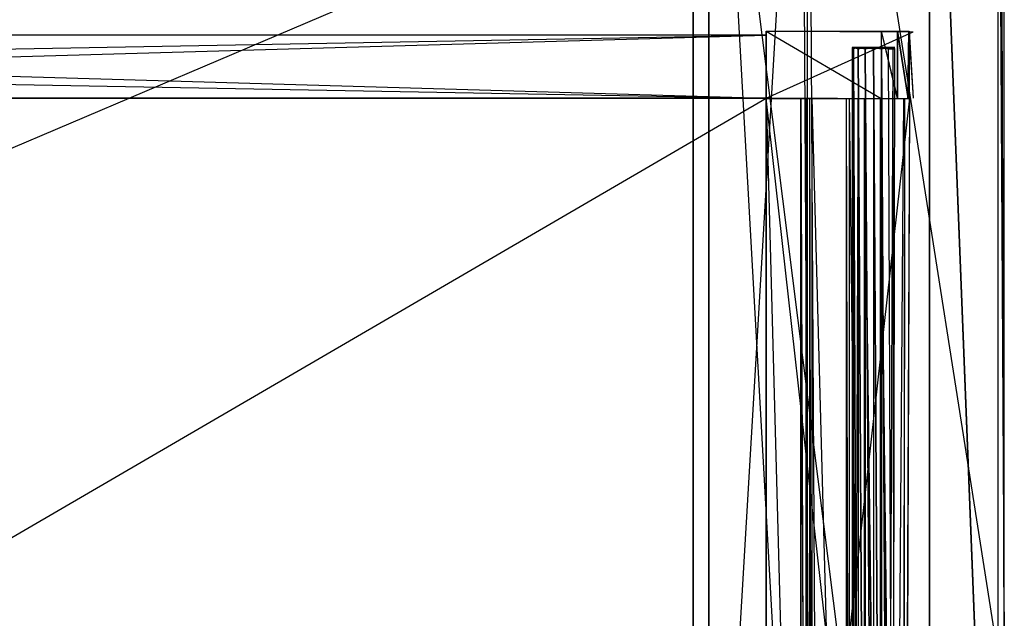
# Model space of a CAD drawing. Extents: x 0 to 1, y -0.5 to 0.
# Tile 20 of 21: x 0.75 to 1, y -0.29 to -0.14. Entities that reach past the tile are written whole.
import ezdxf

# ---------------------------------------------------------------- set-up
doc = ezdxf.new("R2010")
doc.units = 0
for name, color, linetype in [('L0_KORPUS_LEGATO_SE_X_190__Y_47', 7, 'CONTINUOUS'), ('L10_DRAWERBOX_LEGATO_SIP_7_X_36', 7, 'CONTINUOUS'), ('L14_DRAWERBOX_LEGATO_SIP_2_X_55', 7, 'CONTINUOUS'), ('L16_DRAWERBOX_LEGATO_SIP_0_X_37', 7, 'CONTINUOUS'), ('L18_DRAWERBOX_LEGATO_SIP_8_X_55', 7, 'CONTINUOUS'), ('L1_KORPUS_LEGATO_BO_X_9620__Y_4', 7, 'CONTINUOUS'), ('L21_DRAWERBOX_LEGATO_REL_7_X_13', 7, 'CONTINUOUS'), ('L23_DRAWERBOX_LEGATO_REL_5_X_36', 7, 'CONTINUOUS'), ('L25_DRAWERBOX_LEGATO_REL_3_X_87', 7, 'CONTINUOUS'), ('L26_DRAWERBOX_LEGATO_REL_2_X_87', 7, 'CONTINUOUS'), ('L28_DRAWERBOX_LEGATO_REL_0_X_37', 7, 'CONTINUOUS'), ('L29_PLATTE_LEGATO_N_B12600__0__', 7, 'CONTINUOUS'), ('L3_KORPUS_LEGATO_3_N_B12600____', 7, 'CONTINUOUS'), ('L4_KORPUS_LEGATO_2_N_B12600____', 7, 'CONTINUOUS')]:
    doc.layers.add(name, color=color, linetype=linetype)

msp = doc.modelspace()

# ---------------------------------------------------------------- linework, layer by layer
at = {"layer": 'L0_KORPUS_LEGATO_SE_X_190__Y_47', "color": 8}
for points, invisible_edges in [([(1, -0.479, 0.51), (0.981, 0, 0.51), (0.981, -0.479, 0.51), (1, -0.479, 0.51)], 13), ([(0.981, 0, 0.51), (1, -0.479, 0.51), (1, 0, 0.51), (0.981, 0, 0.51)], 14), ([(0.981, 0), (1, -0.479), (0.981, -0.479), (0.981, 0)], 13), ([(1, -0.479), (0.981, 0), (1, 0), (1, -0.479)], 14), ([(0.981, -0.479, 0.51), (0.981, 0), (0.981, -0.479), (0.981, -0.479, 0.51)], 13), ([(0.981, 0), (0.981, -0.479, 0.51), (0.981, 0, 0.51), (0.981, 0)], 14), ([(1, 0), (1, -0.479, 0.51), (1, -0.479), (1, 0)], 13), ([(1, -0.479, 0.51), (1, 0), (1, 0, 0.51), (1, -0.479, 0.51)], 14)]:
    msp.add_3dface(points, dxfattribs=dict(at, invisible_edges=invisible_edges))
at = {"layer": 'L10_DRAWERBOX_LEGATO_SIP_7_X_36', "color": 8}
for points, invisible_edges in [([(0.939554, -0.4795, 0.398743), (0.939554, -0.1555, 0.382), (0.939554, -0.4795, 0.382), (0.939554, -0.4795, 0.398743)], 13), ([(0.939554, -0.1555, 0.382), (0.939554, -0.4795, 0.398743), (0.939554, -0.1555, 0.398743), (0.939554, -0.1555, 0.382)], 14), ([(0.976039, -0.1555, 0.382), (0.939554, -0.4795, 0.382), (0.939554, -0.1555, 0.382), (0.976039, -0.1555, 0.382)], 13), ([(0.939554, -0.4795, 0.382), (0.976039, -0.1555, 0.382), (0.976039, -0.4795, 0.382), (0.939554, -0.4795, 0.382)], 14), ([(0.948298, -0.4795, 0.405052), (0.939554, -0.1555, 0.398743), (0.939554, -0.4795, 0.398743), (0.948298, -0.4795, 0.405052)], 13), ([(0.939554, -0.1555, 0.398743), (0.948298, -0.4795, 0.405052), (0.948298, -0.1555, 0.405052), (0.939554, -0.1555, 0.398743)], 14), ([(0.949607, -0.4795, 0.406719), (0.948298, -0.1555, 0.405052), (0.948298, -0.4795, 0.405052), (0.949607, -0.4795, 0.406719)], 13), ([(0.948298, -0.1555, 0.405052), (0.949607, -0.4795, 0.406719), (0.949607, -0.1555, 0.406719), (0.948298, -0.1555, 0.405052)], 14), ([(0.950569, -0.4795, 0.408607), (0.949607, -0.1555, 0.406719), (0.949607, -0.4795, 0.406719), (0.950569, -0.4795, 0.408607)], 13), ([(0.949607, -0.1555, 0.406719), (0.950569, -0.4795, 0.408607), (0.950569, -0.1555, 0.408607), (0.949607, -0.1555, 0.406719)], 14), ([(0.95115, -0.4795, 0.410646), (0.950569, -0.1555, 0.408607), (0.950569, -0.4795, 0.408607), (0.95115, -0.4795, 0.410646)], 13), ([(0.950569, -0.1555, 0.408607), (0.95115, -0.4795, 0.410646), (0.95115, -0.1555, 0.410646), (0.950569, -0.1555, 0.408607)], 14), ([(0.959859, -0.4795, 0.463598), (0.95115, -0.1555, 0.410646), (0.95115, -0.4795, 0.410646), (0.959859, -0.4795, 0.463598)], 13), ([(0.95115, -0.1555, 0.410646), (0.959859, -0.4795, 0.463598), (0.959859, -0.1555, 0.463598), (0.95115, -0.1555, 0.410646)], 14), ([(0.960611, -0.4795, 0.464666), (0.959859, -0.1555, 0.463598), (0.959859, -0.4795, 0.463598), (0.960611, -0.4795, 0.464666)], 13), ([(0.959859, -0.1555, 0.463598), (0.960611, -0.4795, 0.464666), (0.960611, -0.1555, 0.464666), (0.959859, -0.1555, 0.463598)], 14), ([(0.96445, -0.4795, 0.465998), (0.960611, -0.1555, 0.464666), (0.960611, -0.4795, 0.464666), (0.96445, -0.4795, 0.465998)], 13), ([(0.960611, -0.1555, 0.464666), (0.96445, -0.4795, 0.465998), (0.96445, -0.1555, 0.465998), (0.960611, -0.1555, 0.464666)], 14), ([(0.968513, -0.4795, 0.465948), (0.96445, -0.1555, 0.465998), (0.96445, -0.4795, 0.465998), (0.968513, -0.4795, 0.465948)], 13), ([(0.96445, -0.1555, 0.465998), (0.968513, -0.4795, 0.465948), (0.968513, -0.1555, 0.465948), (0.96445, -0.1555, 0.465998)], 14), ([(0.972159, -0.4795, 0.464232), (0.968513, -0.1555, 0.465948), (0.968513, -0.4795, 0.465948), (0.972159, -0.4795, 0.464232)], 13), ([(0.968513, -0.1555, 0.465948), (0.972159, -0.4795, 0.464232), (0.972159, -0.1555, 0.464232), (0.968513, -0.1555, 0.465948)], 14), ([(0.974506, -0.1555, 0.460955), (0.972159, -0.4795, 0.464232), (0.974506, -0.4795, 0.460955), (0.974506, -0.1555, 0.460955)], 13), ([(0.972159, -0.4795, 0.464232), (0.974506, -0.1555, 0.460955), (0.972159, -0.1555, 0.464232), (0.972159, -0.4795, 0.464232)], 14), ([(0.974753, -0.1555, 0.45758), (0.974506, -0.4795, 0.460955), (0.974753, -0.4795, 0.45758), (0.974753, -0.1555, 0.45758)], 13), ([(0.974506, -0.4795, 0.460955), (0.974753, -0.1555, 0.45758), (0.974506, -0.1555, 0.460955), (0.974506, -0.4795, 0.460955)], 14), ([(0.976039, -0.1555, 0.382), (0.974753, -0.4795, 0.45758), (0.976039, -0.4795, 0.382), (0.976039, -0.1555, 0.382)], 13), ([(0.974753, -0.4795, 0.45758), (0.976039, -0.1555, 0.382), (0.974753, -0.1555, 0.45758), (0.974753, -0.4795, 0.45758)], 14)]:
    msp.add_3dface(points, dxfattribs=dict(at, invisible_edges=invisible_edges))
at = {"layer": 'L14_DRAWERBOX_LEGATO_SIP_2_X_55', "color": 8}
for points, invisible_edges in [([(0.939554, -0.1555, 0.466), (0.383285, -0.1395, 0.466), (0.383285, -0.1555, 0.466), (0.939554, -0.1555, 0.466)], 13), ([(0.383285, -0.1395, 0.466), (0.939554, -0.1555, 0.466), (0.939554, -0.1395, 0.466), (0.383285, -0.1395, 0.466)], 14), ([(0.383285, -0.1395, 0.382), (0.939554, -0.1395, 0.466), (0.939554, -0.1395, 0.382), (0.383285, -0.1395, 0.382)], 13), ([(0.939554, -0.1395, 0.466), (0.383285, -0.1395, 0.382), (0.383285, -0.1395, 0.466), (0.939554, -0.1395, 0.466)], 14), ([(0.939554, -0.1395, 0.382), (0.383285, -0.1555, 0.382), (0.383285, -0.1395, 0.382), (0.939554, -0.1395, 0.382)], 13), ([(0.383285, -0.1555, 0.382), (0.939554, -0.1395, 0.382), (0.939554, -0.1555, 0.382), (0.383285, -0.1555, 0.382)], 14), ([(0.939554, -0.1555, 0.382), (0.939554, -0.1395, 0.466), (0.939554, -0.1555, 0.466), (0.939554, -0.1555, 0.382)], 13), ([(0.939554, -0.1395, 0.466), (0.939554, -0.1555, 0.382), (0.939554, -0.1395, 0.382), (0.939554, -0.1395, 0.466)], 14), ([(0.939554, -0.1555, 0.466), (0.383285, -0.1555, 0.382), (0.939554, -0.1555, 0.382), (0.939554, -0.1555, 0.466)], 13), ([(0.383285, -0.1555, 0.382), (0.939554, -0.1555, 0.466), (0.383285, -0.1555, 0.466), (0.383285, -0.1555, 0.382)], 14)]:
    msp.add_3dface(points, dxfattribs=dict(at, invisible_edges=invisible_edges))
at = {"layer": 'L16_DRAWERBOX_LEGATO_SIP_0_X_37', "color": 8}
for points, invisible_edges in [([(0.939554, -0.138513, 0.467076), (0.972872, -0.138536, 0.465087), (0.975802, -0.138468, 0.457627), (0.939554, -0.138513, 0.467076)], 14), ([(0.939554, -0.138513, 0.467076), (0.975802, -0.138468, 0.457627), (0.976897, -0.138651, 0.382007), (0.939554, -0.138513, 0.467076)], 14), ([(0.939554, -0.138513, 0.467076), (0.96876, -0.138525, 0.467023), (0.972872, -0.138536, 0.465087), (0.939554, -0.138513, 0.467076)], 14), ([(0.939554, -0.138513, 0.467076), (0.976897, -0.138651, 0.382007), (0.939554, -0.13865, 0.382), (0.939554, -0.138513, 0.467076)], 14), ([(0.939554, -0.138513, 0.467076), (0.939554, -0.1555, 0.382), (0.939554, -0.155637, 0.467076), (0.939554, -0.138513, 0.467076)], 13), ([(0.939554, -0.1555, 0.382), (0.939554, -0.138513, 0.467076), (0.939554, -0.13865, 0.382), (0.939554, -0.1555, 0.382)], 14), ([(0.96876, -0.155625, 0.467023), (0.939554, -0.138513, 0.467076), (0.939554, -0.155637, 0.467076), (0.96876, -0.155625, 0.467023)], 13), ([(0.939554, -0.138513, 0.467076), (0.96876, -0.155625, 0.467023), (0.96876, -0.138525, 0.467023), (0.939554, -0.138513, 0.467076)], 14), ([(0.976897, -0.138651, 0.382007), (0.939554, -0.1555, 0.382), (0.939554, -0.13865, 0.382), (0.976897, -0.138651, 0.382007)], 13), ([(0.939554, -0.1555, 0.382), (0.976897, -0.138651, 0.382007), (0.976897, -0.155499, 0.382007), (0.939554, -0.1555, 0.382)], 14), ([(0.972872, -0.155614, 0.465087), (0.96876, -0.138525, 0.467023), (0.96876, -0.155625, 0.467023), (0.972872, -0.155614, 0.465087)], 13), ([(0.96876, -0.138525, 0.467023), (0.972872, -0.155614, 0.465087), (0.972872, -0.138536, 0.465087), (0.96876, -0.138525, 0.467023)], 14), ([(0.972872, -0.138536, 0.465087), (0.975557, -0.138542, 0.461336), (0.975802, -0.138468, 0.457627), (0.972872, -0.138536, 0.465087)], 14), ([(0.975557, -0.155608, 0.461336), (0.972872, -0.138536, 0.465087), (0.972872, -0.155614, 0.465087), (0.975557, -0.155608, 0.461336)], 13), ([(0.972872, -0.138536, 0.465087), (0.975557, -0.155608, 0.461336), (0.975557, -0.138542, 0.461336), (0.972872, -0.138536, 0.465087)], 14), ([(0.975802, -0.138468, 0.457627), (0.975557, -0.155608, 0.461336), (0.975802, -0.155682, 0.457627), (0.975802, -0.138468, 0.457627)], 13), ([(0.975557, -0.155608, 0.461336), (0.975802, -0.138468, 0.457627), (0.975557, -0.138542, 0.461336), (0.975557, -0.155608, 0.461336)], 14), ([(0.976897, -0.155499, 0.382007), (0.975802, -0.138468, 0.457627), (0.975802, -0.155682, 0.457627), (0.976897, -0.155499, 0.382007)], 13), ([(0.975802, -0.138468, 0.457627), (0.976897, -0.155499, 0.382007), (0.976897, -0.138651, 0.382007), (0.975802, -0.138468, 0.457627)], 14), ([(0.975802, -0.155682, 0.457627), (0.939554, -0.1555, 0.382), (0.976897, -0.155499, 0.382007), (0.975802, -0.155682, 0.457627)], 14), ([(0.939554, -0.155637, 0.467076), (0.939554, -0.1555, 0.382), (0.975802, -0.155682, 0.457627), (0.939554, -0.155637, 0.467076)], 14), ([(0.939554, -0.155637, 0.467076), (0.975802, -0.155682, 0.457627), (0.972872, -0.155614, 0.465087), (0.939554, -0.155637, 0.467076)], 14), ([(0.939554, -0.155637, 0.467076), (0.972872, -0.155614, 0.465087), (0.96876, -0.155625, 0.467023), (0.939554, -0.155637, 0.467076)], 14), ([(0.972872, -0.155614, 0.465087), (0.975802, -0.155682, 0.457627), (0.975557, -0.155608, 0.461336), (0.972872, -0.155614, 0.465087)], 14)]:
    msp.add_3dface(points, dxfattribs=dict(at, invisible_edges=invisible_edges))
at = {"layer": 'L18_DRAWERBOX_LEGATO_SIP_8_X_55', "color": 8}
for points, invisible_edges in [([(0.939554, -0.1555, 0.382), (0.383572, -0.4795, 0.382), (0.383572, -0.1555, 0.382), (0.939554, -0.1555, 0.382)], 13), ([(0.383572, -0.4795, 0.382), (0.939554, -0.1555, 0.382), (0.939554, -0.4795, 0.382), (0.383572, -0.4795, 0.382)], 14), ([(0.939554, -0.4795, 0.398), (0.383572, -0.1555, 0.398), (0.383572, -0.4795, 0.398), (0.939554, -0.4795, 0.398)], 13), ([(0.383572, -0.1555, 0.398), (0.939554, -0.4795, 0.398), (0.939554, -0.1555, 0.398), (0.383572, -0.1555, 0.398)], 14), ([(0.383572, -0.1555, 0.382), (0.939554, -0.1555, 0.398), (0.939554, -0.1555, 0.382), (0.383572, -0.1555, 0.382)], 13), ([(0.939554, -0.1555, 0.398), (0.383572, -0.1555, 0.382), (0.383572, -0.1555, 0.398), (0.939554, -0.1555, 0.398)], 14), ([(0.939554, -0.1555, 0.382), (0.939554, -0.4795, 0.398), (0.939554, -0.4795, 0.382), (0.939554, -0.1555, 0.382)], 13), ([(0.939554, -0.4795, 0.398), (0.939554, -0.1555, 0.382), (0.939554, -0.1555, 0.398), (0.939554, -0.4795, 0.398)], 14)]:
    msp.add_3dface(points, dxfattribs=dict(at, invisible_edges=invisible_edges))
at = {"layer": 'L1_KORPUS_LEGATO_BO_X_9620__Y_4', "color": 8}
for points, invisible_edges in [([(0.981, -0.4785, 0.02), (0.019, -0.069, 0.02), (0.019, -0.4785, 0.02), (0.981, -0.4785, 0.02)], 13), ([(0.019, -0.069, 0.02), (0.981, -0.4785, 0.02), (0.981, -0.069, 0.02), (0.019, -0.069, 0.02)], 14), ([(0.981, -0.069, 0.001), (0.019, -0.4785, 0.001), (0.019, -0.069, 0.001), (0.981, -0.069, 0.001)], 13), ([(0.019, -0.4785, 0.001), (0.981, -0.069, 0.001), (0.981, -0.4785, 0.001), (0.019, -0.4785, 0.001)], 14), ([(0.981, -0.069, 0.001), (0.981, -0.4785, 0.02), (0.981, -0.4785, 0.001), (0.981, -0.069, 0.001)], 13), ([(0.981, -0.4785, 0.02), (0.981, -0.069, 0.001), (0.981, -0.069, 0.02), (0.981, -0.4785, 0.02)], 14)]:
    msp.add_3dface(points, dxfattribs=dict(at, invisible_edges=invisible_edges))
at = {"layer": 'L21_DRAWERBOX_LEGATO_REL_7_X_13', "color": 8}
for points, invisible_edges in [([(0.961331, -0.143025, 0.1666), (0.961743, -0.142651, 0.164526), (0.961743, -0.143025, 0.164526), (0.961331, -0.143025, 0.1666)], 13), ([(0.961743, -0.142651, 0.164526), (0.961331, -0.143025, 0.1666), (0.961331, -0.142651, 0.1666), (0.961743, -0.142651, 0.164526)], 14), ([(0.961743, -0.143025, 0.168674), (0.961331, -0.142651, 0.1666), (0.961331, -0.143025, 0.1666), (0.961743, -0.143025, 0.168674)], 13), ([(0.961331, -0.142651, 0.1666), (0.961743, -0.143025, 0.168674), (0.961743, -0.142651, 0.168674), (0.961331, -0.142651, 0.1666)], 14), ([(0.961743, -0.142651, 0.168674), (0.962513, -0.142651, 0.1666), (0.961331, -0.142651, 0.1666), (0.961743, -0.142651, 0.168674)], 13), ([(0.961331, -0.142651, 0.1666), (0.962835, -0.142651, 0.164979), (0.961743, -0.142651, 0.164526), (0.961331, -0.142651, 0.1666)], 13), ([(0.962835, -0.142651, 0.164979), (0.961331, -0.142651, 0.1666), (0.962513, -0.142651, 0.1666), (0.962835, -0.142651, 0.164979)], 14), ([(0.961331, -0.452987, 0.1666), (0.961743, -0.143025, 0.164526), (0.961743, -0.452987, 0.164526), (0.961331, -0.452987, 0.1666)], 13), ([(0.961743, -0.143025, 0.164526), (0.961331, -0.452987, 0.1666), (0.961331, -0.143025, 0.1666), (0.961743, -0.143025, 0.164526)], 14), ([(0.961743, -0.452987, 0.168674), (0.961331, -0.143025, 0.1666), (0.961331, -0.452987, 0.1666), (0.961743, -0.452987, 0.168674)], 13), ([(0.961331, -0.143025, 0.1666), (0.961743, -0.452987, 0.168674), (0.961743, -0.143025, 0.168674), (0.961331, -0.143025, 0.1666)], 14), ([(0.961743, -0.143025, 0.164526), (0.962918, -0.142651, 0.162768), (0.962918, -0.143025, 0.162768), (0.961743, -0.143025, 0.164526)], 13), ([(0.962918, -0.142651, 0.162768), (0.961743, -0.143025, 0.164526), (0.961743, -0.142651, 0.164526), (0.962918, -0.142651, 0.162768)], 14), ([(0.962918, -0.143025, 0.170432), (0.961743, -0.142651, 0.168674), (0.961743, -0.143025, 0.168674), (0.962918, -0.143025, 0.170432)], 13), ([(0.961743, -0.142651, 0.168674), (0.962918, -0.143025, 0.170432), (0.962918, -0.142651, 0.170432), (0.961743, -0.142651, 0.168674)], 14), ([(0.961743, -0.142651, 0.168674), (0.963754, -0.142651, 0.169596), (0.962835, -0.142651, 0.168221), (0.961743, -0.142651, 0.168674)], 13), ([(0.963754, -0.142651, 0.169596), (0.961743, -0.142651, 0.168674), (0.962918, -0.142651, 0.170432), (0.963754, -0.142651, 0.169596)], 14), ([(0.962513, -0.142651, 0.1666), (0.961743, -0.142651, 0.168674), (0.962835, -0.142651, 0.168221), (0.962513, -0.142651, 0.1666)], 14), ([(0.961743, -0.142651, 0.164526), (0.963754, -0.142651, 0.163604), (0.962918, -0.142651, 0.162768), (0.961743, -0.142651, 0.164526)], 13), ([(0.963754, -0.142651, 0.163604), (0.961743, -0.142651, 0.164526), (0.962835, -0.142651, 0.164979), (0.963754, -0.142651, 0.163604)], 14), ([(0.961743, -0.452987, 0.164526), (0.962918, -0.143025, 0.162768), (0.962918, -0.452987, 0.162768), (0.961743, -0.452987, 0.164526)], 13), ([(0.962918, -0.143025, 0.162768), (0.961743, -0.452987, 0.164526), (0.961743, -0.143025, 0.164526), (0.962918, -0.143025, 0.162768)], 14), ([(0.962918, -0.452987, 0.170432), (0.961743, -0.143025, 0.168674), (0.961743, -0.452987, 0.168674), (0.962918, -0.452987, 0.170432)], 13), ([(0.961743, -0.143025, 0.168674), (0.962918, -0.452987, 0.170432), (0.962918, -0.143025, 0.170432), (0.961743, -0.143025, 0.168674)], 14), ([(0.970664, -0.142651, 0.164979), (0.962835, -0.142651, 0.164979), (0.962513, -0.142651, 0.1666), (0.970664, -0.142651, 0.164979)], 10), ([(0.970664, -0.142651, 0.164979), (0.962513, -0.142651, 0.1666), (0.970987, -0.142651, 0.1666), (0.970664, -0.142651, 0.164979)], 13), ([(0.970987, -0.142651, 0.1666), (0.962513, -0.142651, 0.1666), (0.970664, -0.142651, 0.168221), (0.970987, -0.142651, 0.1666)], 10), ([(0.970664, -0.142651, 0.168221), (0.962513, -0.142651, 0.1666), (0.962835, -0.142651, 0.168221), (0.970664, -0.142651, 0.168221)], 13), ([(0.970664, -0.142651, 0.164979), (0.963754, -0.142651, 0.163604), (0.962835, -0.142651, 0.164979), (0.970664, -0.142651, 0.164979)], 13), ([(0.970664, -0.142651, 0.168221), (0.962835, -0.142651, 0.168221), (0.969746, -0.142651, 0.169596), (0.970664, -0.142651, 0.168221)], 14), ([(0.969746, -0.142651, 0.169596), (0.962835, -0.142651, 0.168221), (0.963754, -0.142651, 0.169596), (0.969746, -0.142651, 0.169596)], 15), ([(0.964676, -0.142651, 0.161593), (0.962918, -0.143025, 0.162768), (0.962918, -0.142651, 0.162768), (0.964676, -0.142651, 0.161593)], 13), ([(0.962918, -0.143025, 0.162768), (0.964676, -0.142651, 0.161593), (0.964676, -0.143025, 0.161593), (0.962918, -0.143025, 0.162768)], 14), ([(0.962918, -0.142651, 0.170432), (0.965128, -0.142651, 0.170514), (0.963754, -0.142651, 0.169596), (0.962918, -0.142651, 0.170432)], 13), ([(0.965128, -0.142651, 0.170514), (0.962918, -0.142651, 0.170432), (0.964676, -0.142651, 0.171607), (0.965128, -0.142651, 0.170514)], 14), ([(0.962918, -0.142651, 0.162768), (0.965128, -0.142651, 0.162686), (0.964676, -0.142651, 0.161593), (0.962918, -0.142651, 0.162768)], 13), ([(0.965128, -0.142651, 0.162686), (0.962918, -0.142651, 0.162768), (0.963754, -0.142651, 0.163604), (0.965128, -0.142651, 0.162686)], 14), ([(0.964676, -0.143025, 0.171607), (0.962918, -0.142651, 0.170432), (0.962918, -0.143025, 0.170432), (0.964676, -0.143025, 0.171607)], 13), ([(0.962918, -0.142651, 0.170432), (0.964676, -0.143025, 0.171607), (0.964676, -0.142651, 0.171607), (0.962918, -0.142651, 0.170432)], 14), ([(0.962918, -0.143025, 0.162768), (0.964676, -0.452987, 0.161593), (0.962918, -0.452987, 0.162768), (0.962918, -0.143025, 0.162768)], 13), ([(0.964676, -0.452987, 0.161593), (0.962918, -0.143025, 0.162768), (0.964676, -0.143025, 0.161593), (0.964676, -0.452987, 0.161593)], 14), ([(0.964676, -0.452987, 0.171607), (0.962918, -0.143025, 0.170432), (0.962918, -0.452987, 0.170432), (0.964676, -0.452987, 0.171607)], 13), ([(0.962918, -0.143025, 0.170432), (0.964676, -0.452987, 0.171607), (0.964676, -0.143025, 0.171607), (0.962918, -0.143025, 0.170432)], 14), ([(0.969746, -0.142651, 0.163604), (0.965128, -0.142651, 0.162686), (0.963754, -0.142651, 0.163604), (0.969746, -0.142651, 0.163604)], 13), ([(0.969746, -0.142651, 0.163604), (0.963754, -0.142651, 0.163604), (0.970664, -0.142651, 0.164979), (0.969746, -0.142651, 0.163604)], 10), ([(0.969746, -0.142651, 0.169596), (0.963754, -0.142651, 0.169596), (0.968371, -0.142651, 0.170514), (0.969746, -0.142651, 0.169596)], 9), ([(0.968371, -0.142651, 0.170514), (0.963754, -0.142651, 0.169596), (0.965128, -0.142651, 0.170514), (0.968371, -0.142651, 0.170514)], 10), ([(0.96675, -0.142651, 0.161181), (0.964676, -0.143025, 0.161593), (0.964676, -0.142651, 0.161593), (0.96675, -0.142651, 0.161181)], 13), ([(0.964676, -0.143025, 0.161593), (0.96675, -0.142651, 0.161181), (0.96675, -0.143025, 0.161181), (0.964676, -0.143025, 0.161593)], 14), ([(0.96675, -0.143025, 0.172019), (0.964676, -0.142651, 0.171607), (0.964676, -0.143025, 0.171607), (0.96675, -0.143025, 0.172019)], 13), ([(0.964676, -0.142651, 0.171607), (0.96675, -0.143025, 0.172019), (0.96675, -0.142651, 0.172019), (0.964676, -0.142651, 0.171607)], 14), ([(0.964676, -0.142651, 0.171607), (0.96675, -0.142651, 0.170837), (0.965128, -0.142651, 0.170514), (0.964676, -0.142651, 0.171607)], 13), ([(0.96675, -0.142651, 0.170837), (0.964676, -0.142651, 0.171607), (0.96675, -0.142651, 0.172019), (0.96675, -0.142651, 0.170837)], 14), ([(0.964676, -0.142651, 0.161593), (0.96675, -0.142651, 0.162363), (0.96675, -0.142651, 0.161181), (0.964676, -0.142651, 0.161593)], 13), ([(0.96675, -0.142651, 0.162363), (0.964676, -0.142651, 0.161593), (0.965128, -0.142651, 0.162686), (0.96675, -0.142651, 0.162363)], 14), ([(0.964676, -0.143025, 0.161593), (0.96675, -0.452987, 0.161181), (0.964676, -0.452987, 0.161593), (0.964676, -0.143025, 0.161593)], 13), ([(0.96675, -0.452987, 0.161181), (0.964676, -0.143025, 0.161593), (0.96675, -0.143025, 0.161181), (0.96675, -0.452987, 0.161181)], 14), ([(0.96675, -0.452987, 0.172019), (0.964676, -0.143025, 0.171607), (0.964676, -0.452987, 0.171607), (0.96675, -0.452987, 0.172019)], 13), ([(0.964676, -0.143025, 0.171607), (0.96675, -0.452987, 0.172019), (0.96675, -0.143025, 0.172019), (0.964676, -0.143025, 0.171607)], 14), ([(0.965128, -0.142651, 0.162686), (0.968371, -0.142651, 0.162686), (0.96675, -0.142651, 0.162363), (0.965128, -0.142651, 0.162686)], 13), ([(0.968371, -0.142651, 0.162686), (0.965128, -0.142651, 0.162686), (0.969746, -0.142651, 0.163604), (0.968371, -0.142651, 0.162686)], 10), ([(0.968371, -0.142651, 0.170514), (0.965128, -0.142651, 0.170514), (0.96675, -0.142651, 0.170837), (0.968371, -0.142651, 0.170514)], 15), ([(0.968824, -0.143025, 0.171607), (0.96675, -0.142651, 0.172019), (0.96675, -0.143025, 0.172019), (0.968824, -0.143025, 0.171607)], 13), ([(0.96675, -0.142651, 0.172019), (0.968824, -0.143025, 0.171607), (0.968824, -0.142651, 0.171607), (0.96675, -0.142651, 0.172019)], 14), ([(0.968824, -0.142651, 0.161593), (0.96675, -0.143025, 0.161181), (0.96675, -0.142651, 0.161181), (0.968824, -0.142651, 0.161593)], 13), ([(0.96675, -0.143025, 0.161181), (0.968824, -0.142651, 0.161593), (0.968824, -0.143025, 0.161593), (0.96675, -0.143025, 0.161181)], 14), ([(0.96675, -0.142651, 0.162363), (0.968824, -0.142651, 0.161593), (0.96675, -0.142651, 0.161181), (0.96675, -0.142651, 0.162363)], 13), ([(0.968824, -0.142651, 0.161593), (0.96675, -0.142651, 0.162363), (0.968371, -0.142651, 0.162686), (0.968824, -0.142651, 0.161593)], 14), ([(0.96675, -0.142651, 0.170837), (0.968824, -0.142651, 0.171607), (0.968371, -0.142651, 0.170514), (0.96675, -0.142651, 0.170837)], 13), ([(0.968824, -0.142651, 0.171607), (0.96675, -0.142651, 0.170837), (0.96675, -0.142651, 0.172019), (0.968824, -0.142651, 0.171607)], 14), ([(0.968824, -0.452987, 0.171607), (0.96675, -0.143025, 0.172019), (0.96675, -0.452987, 0.172019), (0.968824, -0.452987, 0.171607)], 13), ([(0.96675, -0.143025, 0.172019), (0.968824, -0.452987, 0.171607), (0.968824, -0.143025, 0.171607), (0.96675, -0.143025, 0.172019)], 14), ([(0.96675, -0.143025, 0.161181), (0.968824, -0.452987, 0.161593), (0.96675, -0.452987, 0.161181), (0.96675, -0.143025, 0.161181)], 13), ([(0.968824, -0.452987, 0.161593), (0.96675, -0.143025, 0.161181), (0.968824, -0.143025, 0.161593), (0.968824, -0.452987, 0.161593)], 14), ([(0.968371, -0.142651, 0.162686), (0.970582, -0.142651, 0.162768), (0.968824, -0.142651, 0.161593), (0.968371, -0.142651, 0.162686)], 13), ([(0.970582, -0.142651, 0.162768), (0.968371, -0.142651, 0.162686), (0.969746, -0.142651, 0.163604), (0.970582, -0.142651, 0.162768)], 14), ([(0.968371, -0.142651, 0.170514), (0.970582, -0.142651, 0.170432), (0.969746, -0.142651, 0.169596), (0.968371, -0.142651, 0.170514)], 13), ([(0.970582, -0.142651, 0.170432), (0.968371, -0.142651, 0.170514), (0.968824, -0.142651, 0.171607), (0.970582, -0.142651, 0.170432)], 14), ([(0.970582, -0.143025, 0.170432), (0.968824, -0.142651, 0.171607), (0.968824, -0.143025, 0.171607), (0.970582, -0.143025, 0.170432)], 13), ([(0.968824, -0.142651, 0.171607), (0.970582, -0.143025, 0.170432), (0.970582, -0.142651, 0.170432), (0.968824, -0.142651, 0.171607)], 14), ([(0.970582, -0.142651, 0.162768), (0.968824, -0.143025, 0.161593), (0.968824, -0.142651, 0.161593), (0.970582, -0.142651, 0.162768)], 13), ([(0.968824, -0.143025, 0.161593), (0.970582, -0.142651, 0.162768), (0.970582, -0.143025, 0.162768), (0.968824, -0.143025, 0.161593)], 14), ([(0.970582, -0.452987, 0.170432), (0.968824, -0.143025, 0.171607), (0.968824, -0.452987, 0.171607), (0.970582, -0.452987, 0.170432)], 13), ([(0.968824, -0.143025, 0.171607), (0.970582, -0.452987, 0.170432), (0.970582, -0.143025, 0.170432), (0.968824, -0.143025, 0.171607)], 14), ([(0.968824, -0.143025, 0.161593), (0.970582, -0.452987, 0.162768), (0.968824, -0.452987, 0.161593), (0.968824, -0.143025, 0.161593)], 13), ([(0.970582, -0.452987, 0.162768), (0.968824, -0.143025, 0.161593), (0.970582, -0.143025, 0.162768), (0.970582, -0.452987, 0.162768)], 14), ([(0.969746, -0.142651, 0.163604), (0.971757, -0.142651, 0.164526), (0.970582, -0.142651, 0.162768), (0.969746, -0.142651, 0.163604)], 13), ([(0.971757, -0.142651, 0.164526), (0.969746, -0.142651, 0.163604), (0.970664, -0.142651, 0.164979), (0.971757, -0.142651, 0.164526)], 14), ([(0.969746, -0.142651, 0.169596), (0.971757, -0.142651, 0.168674), (0.970664, -0.142651, 0.168221), (0.969746, -0.142651, 0.169596)], 13), ([(0.971757, -0.142651, 0.168674), (0.969746, -0.142651, 0.169596), (0.970582, -0.142651, 0.170432), (0.971757, -0.142651, 0.168674)], 14), ([(0.971757, -0.142651, 0.168674), (0.970582, -0.143025, 0.170432), (0.971757, -0.143025, 0.168674), (0.971757, -0.142651, 0.168674)], 13), ([(0.970582, -0.143025, 0.170432), (0.971757, -0.142651, 0.168674), (0.970582, -0.142651, 0.170432), (0.970582, -0.143025, 0.170432)], 14), ([(0.970582, -0.142651, 0.162768), (0.971757, -0.143025, 0.164526), (0.970582, -0.143025, 0.162768), (0.970582, -0.142651, 0.162768)], 13), ([(0.971757, -0.143025, 0.164526), (0.970582, -0.142651, 0.162768), (0.971757, -0.142651, 0.164526), (0.971757, -0.143025, 0.164526)], 14), ([(0.971757, -0.143025, 0.168674), (0.970582, -0.452987, 0.170432), (0.971757, -0.452987, 0.168674), (0.971757, -0.143025, 0.168674)], 13), ([(0.970582, -0.452987, 0.170432), (0.971757, -0.143025, 0.168674), (0.970582, -0.143025, 0.170432), (0.970582, -0.452987, 0.170432)], 14), ([(0.970582, -0.143025, 0.162768), (0.971757, -0.452987, 0.164526), (0.970582, -0.452987, 0.162768), (0.970582, -0.143025, 0.162768)], 13), ([(0.971757, -0.452987, 0.164526), (0.970582, -0.143025, 0.162768), (0.971757, -0.143025, 0.164526), (0.971757, -0.452987, 0.164526)], 14), ([(0.970664, -0.142651, 0.164979), (0.972169, -0.142651, 0.1666), (0.971757, -0.142651, 0.164526), (0.970664, -0.142651, 0.164979)], 13), ([(0.972169, -0.142651, 0.1666), (0.970664, -0.142651, 0.164979), (0.970987, -0.142651, 0.1666), (0.972169, -0.142651, 0.1666)], 14), ([(0.970664, -0.142651, 0.168221), (0.972169, -0.142651, 0.1666), (0.970987, -0.142651, 0.1666), (0.970664, -0.142651, 0.168221)], 13), ([(0.972169, -0.142651, 0.1666), (0.970664, -0.142651, 0.168221), (0.971757, -0.142651, 0.168674), (0.972169, -0.142651, 0.1666)], 14), ([(0.972169, -0.142651, 0.1666), (0.971757, -0.143025, 0.168674), (0.972169, -0.143025, 0.1666), (0.972169, -0.142651, 0.1666)], 13), ([(0.971757, -0.143025, 0.168674), (0.972169, -0.142651, 0.1666), (0.971757, -0.142651, 0.168674), (0.971757, -0.143025, 0.168674)], 14), ([(0.971757, -0.142651, 0.164526), (0.972169, -0.143025, 0.1666), (0.971757, -0.143025, 0.164526), (0.971757, -0.142651, 0.164526)], 13), ([(0.972169, -0.143025, 0.1666), (0.971757, -0.142651, 0.164526), (0.972169, -0.142651, 0.1666), (0.972169, -0.143025, 0.1666)], 14), ([(0.972169, -0.143025, 0.1666), (0.971757, -0.452987, 0.168674), (0.972169, -0.452987, 0.1666), (0.972169, -0.143025, 0.1666)], 13), ([(0.971757, -0.452987, 0.168674), (0.972169, -0.143025, 0.1666), (0.971757, -0.143025, 0.168674), (0.971757, -0.452987, 0.168674)], 14), ([(0.971757, -0.143025, 0.164526), (0.972169, -0.452987, 0.1666), (0.971757, -0.452987, 0.164526), (0.971757, -0.143025, 0.164526)], 13), ([(0.972169, -0.452987, 0.1666), (0.971757, -0.143025, 0.164526), (0.972169, -0.143025, 0.1666), (0.972169, -0.452987, 0.1666)], 14)]:
    msp.add_3dface(points, dxfattribs=dict(at, invisible_edges=invisible_edges))
at = {"layer": 'L23_DRAWERBOX_LEGATO_REL_5_X_36', "color": 8}
for points, invisible_edges in [([(0.939515, -0.4795, 0.048743), (0.939515, -0.1555, 0.032), (0.939515, -0.4795, 0.032), (0.939515, -0.4795, 0.048743)], 13), ([(0.939515, -0.1555, 0.032), (0.939515, -0.4795, 0.048743), (0.939515, -0.1555, 0.048743), (0.939515, -0.1555, 0.032)], 14), ([(0.939515, -0.1555, 0.032), (0.976, -0.4795, 0.032), (0.939515, -0.4795, 0.032), (0.939515, -0.1555, 0.032)], 13), ([(0.976, -0.4795, 0.032), (0.939515, -0.1555, 0.032), (0.976, -0.1555, 0.032), (0.976, -0.4795, 0.032)], 14), ([(0.948259, -0.4795, 0.055052), (0.939515, -0.1555, 0.048743), (0.939515, -0.4795, 0.048743), (0.948259, -0.4795, 0.055052)], 13), ([(0.939515, -0.1555, 0.048743), (0.948259, -0.4795, 0.055052), (0.948259, -0.1555, 0.055052), (0.939515, -0.1555, 0.048743)], 14), ([(0.949568, -0.4795, 0.056719), (0.948259, -0.1555, 0.055052), (0.948259, -0.4795, 0.055052), (0.949568, -0.4795, 0.056719)], 13), ([(0.948259, -0.1555, 0.055052), (0.949568, -0.4795, 0.056719), (0.949568, -0.1555, 0.056719), (0.948259, -0.1555, 0.055052)], 14), ([(0.95053, -0.4795, 0.058607), (0.949568, -0.1555, 0.056719), (0.949568, -0.4795, 0.056719), (0.95053, -0.4795, 0.058607)], 13), ([(0.949568, -0.1555, 0.056719), (0.95053, -0.4795, 0.058607), (0.95053, -0.1555, 0.058607), (0.949568, -0.1555, 0.056719)], 14), ([(0.951111, -0.4795, 0.060646), (0.95053, -0.1555, 0.058607), (0.95053, -0.4795, 0.058607), (0.951111, -0.4795, 0.060646)], 13), ([(0.95053, -0.1555, 0.058607), (0.951111, -0.4795, 0.060646), (0.951111, -0.1555, 0.060646), (0.95053, -0.1555, 0.058607)], 14), ([(0.95982, -0.4795, 0.113598), (0.951111, -0.1555, 0.060646), (0.951111, -0.4795, 0.060646), (0.95982, -0.4795, 0.113598)], 13), ([(0.951111, -0.1555, 0.060646), (0.95982, -0.4795, 0.113598), (0.95982, -0.1555, 0.113598), (0.951111, -0.1555, 0.060646)], 14), ([(0.960572, -0.4795, 0.114666), (0.95982, -0.1555, 0.113598), (0.95982, -0.4795, 0.113598), (0.960572, -0.4795, 0.114666)], 13), ([(0.95982, -0.1555, 0.113598), (0.960572, -0.4795, 0.114666), (0.960572, -0.1555, 0.114666), (0.95982, -0.1555, 0.113598)], 14), ([(0.964411, -0.4795, 0.115998), (0.960572, -0.1555, 0.114666), (0.960572, -0.4795, 0.114666), (0.964411, -0.4795, 0.115998)], 13), ([(0.960572, -0.1555, 0.114666), (0.964411, -0.4795, 0.115998), (0.964411, -0.1555, 0.115998), (0.960572, -0.1555, 0.114666)], 14), ([(0.968474, -0.4795, 0.115948), (0.964411, -0.1555, 0.115998), (0.964411, -0.4795, 0.115998), (0.968474, -0.4795, 0.115948)], 13), ([(0.964411, -0.1555, 0.115998), (0.968474, -0.4795, 0.115948), (0.968474, -0.1555, 0.115948), (0.964411, -0.1555, 0.115998)], 14), ([(0.97212, -0.4795, 0.114232), (0.968474, -0.1555, 0.115948), (0.968474, -0.4795, 0.115948), (0.97212, -0.4795, 0.114232)], 13), ([(0.968474, -0.1555, 0.115948), (0.97212, -0.4795, 0.114232), (0.97212, -0.1555, 0.114232), (0.968474, -0.1555, 0.115948)], 14), ([(0.974467, -0.1555, 0.110955), (0.97212, -0.4795, 0.114232), (0.974467, -0.4795, 0.110955), (0.974467, -0.1555, 0.110955)], 13), ([(0.97212, -0.4795, 0.114232), (0.974467, -0.1555, 0.110955), (0.97212, -0.1555, 0.114232), (0.97212, -0.4795, 0.114232)], 14), ([(0.974714, -0.1555, 0.10758), (0.974467, -0.4795, 0.110955), (0.974714, -0.4795, 0.10758), (0.974714, -0.1555, 0.10758)], 13), ([(0.974467, -0.4795, 0.110955), (0.974714, -0.1555, 0.10758), (0.974467, -0.1555, 0.110955), (0.974467, -0.4795, 0.110955)], 14), ([(0.976, -0.1555, 0.032), (0.974714, -0.4795, 0.10758), (0.976, -0.4795, 0.032), (0.976, -0.1555, 0.032)], 13), ([(0.974714, -0.4795, 0.10758), (0.976, -0.1555, 0.032), (0.974714, -0.1555, 0.10758), (0.974714, -0.4795, 0.10758)], 14)]:
    msp.add_3dface(points, dxfattribs=dict(at, invisible_edges=invisible_edges))
at = {"layer": 'L25_DRAWERBOX_LEGATO_REL_3_X_87', "color": 8}
for points, invisible_edges in [([(0.060485, -0.1555, 0.032), (0.939515, -0.1555, 0.048), (0.939515, -0.1555, 0.032), (0.060485, -0.1555, 0.032)], 13), ([(0.939515, -0.1555, 0.048), (0.060485, -0.1555, 0.032), (0.060485, -0.1555, 0.048), (0.939515, -0.1555, 0.048)], 14), ([(0.939515, -0.4795, 0.048), (0.060485, -0.1555, 0.048), (0.060485, -0.4795, 0.048), (0.939515, -0.4795, 0.048)], 13), ([(0.060485, -0.1555, 0.048), (0.939515, -0.4795, 0.048), (0.939515, -0.1555, 0.048), (0.060485, -0.1555, 0.048)], 14), ([(0.060485, -0.1555, 0.032), (0.939515, -0.4795, 0.032), (0.060485, -0.4795, 0.032), (0.060485, -0.1555, 0.032)], 13), ([(0.939515, -0.4795, 0.032), (0.060485, -0.1555, 0.032), (0.939515, -0.1555, 0.032), (0.939515, -0.4795, 0.032)], 14), ([(0.939515, -0.1555, 0.032), (0.939515, -0.4795, 0.048), (0.939515, -0.4795, 0.032), (0.939515, -0.1555, 0.032)], 13), ([(0.939515, -0.4795, 0.048), (0.939515, -0.1555, 0.032), (0.939515, -0.1555, 0.048), (0.939515, -0.4795, 0.048)], 14)]:
    msp.add_3dface(points, dxfattribs=dict(at, invisible_edges=invisible_edges))
at = {"layer": 'L26_DRAWERBOX_LEGATO_REL_2_X_87', "color": 8}
for points, invisible_edges in [([(0.939515, -0.1555, 0.167), (0.060485, -0.1395, 0.167), (0.060485, -0.1555, 0.167), (0.939515, -0.1555, 0.167)], 13), ([(0.060485, -0.1395, 0.167), (0.939515, -0.1555, 0.167), (0.939515, -0.1395, 0.167), (0.060485, -0.1395, 0.167)], 14), ([(0.060485, -0.1395, 0.032), (0.939515, -0.1395, 0.167), (0.939515, -0.1395, 0.032), (0.060485, -0.1395, 0.032)], 13), ([(0.939515, -0.1395, 0.167), (0.060485, -0.1395, 0.032), (0.060485, -0.1395, 0.167), (0.939515, -0.1395, 0.167)], 14), ([(0.939515, -0.1395, 0.032), (0.060485, -0.1555, 0.032), (0.060485, -0.1395, 0.032), (0.939515, -0.1395, 0.032)], 13), ([(0.060485, -0.1555, 0.032), (0.939515, -0.1395, 0.032), (0.939515, -0.1555, 0.032), (0.060485, -0.1555, 0.032)], 14), ([(0.939515, -0.1395, 0.032), (0.939515, -0.1555, 0.167), (0.939515, -0.1555, 0.032), (0.939515, -0.1395, 0.032)], 13), ([(0.939515, -0.1555, 0.167), (0.939515, -0.1395, 0.032), (0.939515, -0.1395, 0.167), (0.939515, -0.1555, 0.167)], 14), ([(0.939515, -0.1555, 0.167), (0.060485, -0.1555, 0.032), (0.939515, -0.1555, 0.032), (0.939515, -0.1555, 0.167)], 13), ([(0.060485, -0.1555, 0.032), (0.939515, -0.1555, 0.167), (0.060485, -0.1555, 0.167), (0.060485, -0.1555, 0.032)], 14)]:
    msp.add_3dface(points, dxfattribs=dict(at, invisible_edges=invisible_edges))
at = {"layer": 'L28_DRAWERBOX_LEGATO_REL_0_X_37', "color": 8}
for points, invisible_edges in [([(0.939515, -0.138513, 0.1674), (0.972833, -0.138536, 0.165411), (0.975763, -0.138468, 0.157951), (0.939515, -0.138513, 0.1674)], 14), ([(0.939515, -0.138513, 0.1674), (0.975763, -0.138468, 0.157951), (0.976858, -0.138651, 0.032007), (0.939515, -0.138513, 0.1674)], 14), ([(0.939515, -0.138513, 0.1674), (0.968721, -0.138525, 0.167347), (0.972833, -0.138536, 0.165411), (0.939515, -0.138513, 0.1674)], 14), ([(0.939515, -0.138513, 0.1674), (0.976858, -0.138651, 0.032007), (0.939515, -0.13865, 0.032), (0.939515, -0.138513, 0.1674)], 14), ([(0.939515, -0.138513, 0.1674), (0.939515, -0.1555, 0.032), (0.939515, -0.155637, 0.1674), (0.939515, -0.138513, 0.1674)], 13), ([(0.939515, -0.1555, 0.032), (0.939515, -0.138513, 0.1674), (0.939515, -0.13865, 0.032), (0.939515, -0.1555, 0.032)], 14), ([(0.968721, -0.155625, 0.167347), (0.939515, -0.138513, 0.1674), (0.939515, -0.155637, 0.1674), (0.968721, -0.155625, 0.167347)], 13), ([(0.939515, -0.138513, 0.1674), (0.968721, -0.155625, 0.167347), (0.968721, -0.138525, 0.167347), (0.939515, -0.138513, 0.1674)], 14), ([(0.976858, -0.138651, 0.032007), (0.939515, -0.1555, 0.032), (0.939515, -0.13865, 0.032), (0.976858, -0.138651, 0.032007)], 13), ([(0.939515, -0.1555, 0.032), (0.976858, -0.138651, 0.032007), (0.976858, -0.155499, 0.032007), (0.939515, -0.1555, 0.032)], 14), ([(0.972833, -0.155614, 0.165411), (0.968721, -0.138525, 0.167347), (0.968721, -0.155625, 0.167347), (0.972833, -0.155614, 0.165411)], 13), ([(0.968721, -0.138525, 0.167347), (0.972833, -0.155614, 0.165411), (0.972833, -0.138536, 0.165411), (0.968721, -0.138525, 0.167347)], 14), ([(0.972833, -0.138536, 0.165411), (0.975518, -0.138542, 0.16166), (0.975763, -0.138468, 0.157951), (0.972833, -0.138536, 0.165411)], 14), ([(0.975518, -0.155608, 0.16166), (0.972833, -0.138536, 0.165411), (0.972833, -0.155614, 0.165411), (0.975518, -0.155608, 0.16166)], 13), ([(0.972833, -0.138536, 0.165411), (0.975518, -0.155608, 0.16166), (0.975518, -0.138542, 0.16166), (0.972833, -0.138536, 0.165411)], 14), ([(0.975763, -0.138468, 0.157951), (0.975518, -0.155608, 0.16166), (0.975763, -0.155682, 0.157951), (0.975763, -0.138468, 0.157951)], 13), ([(0.975518, -0.155608, 0.16166), (0.975763, -0.138468, 0.157951), (0.975518, -0.138542, 0.16166), (0.975518, -0.155608, 0.16166)], 14), ([(0.976858, -0.155499, 0.032007), (0.975763, -0.138468, 0.157951), (0.975763, -0.155682, 0.157951), (0.976858, -0.155499, 0.032007)], 13), ([(0.975763, -0.138468, 0.157951), (0.976858, -0.155499, 0.032007), (0.976858, -0.138651, 0.032007), (0.975763, -0.138468, 0.157951)], 14), ([(0.975763, -0.155682, 0.157951), (0.939515, -0.1555, 0.032), (0.976858, -0.155499, 0.032007), (0.975763, -0.155682, 0.157951)], 14), ([(0.939515, -0.155637, 0.1674), (0.939515, -0.1555, 0.032), (0.975763, -0.155682, 0.157951), (0.939515, -0.155637, 0.1674)], 14), ([(0.939515, -0.155637, 0.1674), (0.975763, -0.155682, 0.157951), (0.972833, -0.155614, 0.165411), (0.939515, -0.155637, 0.1674)], 14), ([(0.939515, -0.155637, 0.1674), (0.972833, -0.155614, 0.165411), (0.968721, -0.155625, 0.167347), (0.939515, -0.155637, 0.1674)], 14), ([(0.972833, -0.155614, 0.165411), (0.975763, -0.155682, 0.157951), (0.975518, -0.155608, 0.16166), (0.972833, -0.155614, 0.165411)], 14)]:
    msp.add_3dface(points, dxfattribs=dict(at, invisible_edges=invisible_edges))
at = {"layer": 'L29_PLATTE_LEGATO_N_B12600__0__', "color": 8}
for points, invisible_edges in [([(0.00192, -0.001197, 0.55), (0.282226, -0.209992, 0.55), (0.998322, -0.001197, 0.55), (0.00192, -0.001197, 0.55)], 13), ([(0.265219, -0.215991, 0.512), (0.051665, -0.001197, 0.512), (0.948577, -0.001197, 0.512), (0.265219, -0.215991, 0.512)], 10), ([(0.265219, -0.215991, 0.512), (0.948577, -0.001197, 0.512), (0.282383, -0.210785, 0.512), (0.265219, -0.215991, 0.512)], 13), ([(0.998322, -0.001197, 0.55), (0.282226, -0.209992, 0.55), (0.300233, -0.208218, 0.55), (0.998322, -0.001197, 0.55)], 10), ([(0.282383, -0.210785, 0.512), (0.948577, -0.001197, 0.512), (0.300233, -0.209027, 0.512), (0.282383, -0.210785, 0.512)], 10), ([(0.998322, -0.001197, 0.55), (0.300233, -0.208218, 0.55), (0.318241, -0.209992, 0.55), (0.998322, -0.001197, 0.55)], 13), ([(0.300233, -0.209027, 0.512), (0.948577, -0.001197, 0.512), (0.318083, -0.210785, 0.512), (0.300233, -0.209027, 0.512)], 13), ([(0.318083, -0.210785, 0.512), (0.948577, -0.001197, 0.512), (0.335247, -0.215991, 0.512), (0.318083, -0.210785, 0.512)], 10), ([(0.998322, -0.001197, 0.55), (0.318241, -0.209992, 0.55), (0.335557, -0.215245, 0.55), (0.998322, -0.001197, 0.55)], 10), ([(0.335247, -0.215991, 0.512), (0.948577, -0.001197, 0.512), (0.351066, -0.224446, 0.512), (0.335247, -0.215991, 0.512)], 13), ([(0.998322, -0.001197, 0.55), (0.335557, -0.215245, 0.55), (0.351515, -0.223774, 0.55), (0.998322, -0.001197, 0.55)], 13), ([(0.351066, -0.224446, 0.512), (0.948577, -0.001197, 0.512), (0.364931, -0.235825, 0.512), (0.351066, -0.224446, 0.512)], 15), ([(0.998322, -0.001197, 0.55), (0.351515, -0.223774, 0.55), (0.365502, -0.235254, 0.55), (0.998322, -0.001197, 0.55)], 15), ([(0.364931, -0.235825, 0.512), (0.948577, -0.001197, 0.512), (0.37631, -0.24969, 0.512), (0.364931, -0.235825, 0.512)], 15), ([(0.998322, -0.001197, 0.55), (0.365502, -0.235254, 0.55), (0.376982, -0.249241, 0.55), (0.998322, -0.001197, 0.55)], 15), ([(0.37631, -0.24969, 0.512), (0.948577, -0.001197, 0.512), (0.384765, -0.265509, 0.512), (0.37631, -0.24969, 0.512)], 15), ([(0.998322, -0.001197, 0.55), (0.376982, -0.249241, 0.55), (0.385512, -0.265199, 0.55), (0.998322, -0.001197, 0.55)], 15), ([(0.384765, -0.265509, 0.512), (0.948577, -0.001197, 0.512), (0.389972, -0.282673, 0.512), (0.384765, -0.265509, 0.512)], 15), ([(0.998322, -0.001197, 0.55), (0.385512, -0.265199, 0.55), (0.390764, -0.282515, 0.55), (0.998322, -0.001197, 0.55)], 15), ([(0.389972, -0.282673, 0.512), (0.948577, -0.001197, 0.512), (0.39173, -0.300523, 0.512), (0.389972, -0.282673, 0.512)], 15), ([(0.998322, -0.001197, 0.55), (0.390764, -0.282515, 0.55), (0.392538, -0.300523, 0.55), (0.998322, -0.001197, 0.55)], 15), ([(0.39173, -0.300523, 0.512), (0.948577, -0.001197, 0.512), (0.948577, -0.300523, 0.512), (0.39173, -0.300523, 0.512)], 15), ([(0.998322, -0.001197, 0.55), (0.392538, -0.300523, 0.55), (0.998322, -0.300523, 0.55), (0.998322, -0.001197, 0.55)], 15), ([(0.948577, -0.001197, 0.512), (0.950256, -0.300523, 0.512), (0.948577, -0.300523, 0.512), (0.948577, -0.001197, 0.512)], 13), ([(0.950256, -0.300523, 0.512), (0.948577, -0.001197, 0.512), (0.950256, -0.001197, 0.512), (0.950256, -0.300523, 0.512)], 14), ([(0.950256, -0.001197, 0.512), (0.951959, -0.300523, 0.513069), (0.950256, -0.300523, 0.512), (0.950256, -0.001197, 0.512)], 13), ([(0.951959, -0.300523, 0.513069), (0.950256, -0.001197, 0.512), (0.95196, -0.001197, 0.513069), (0.951959, -0.300523, 0.513069)], 14), ([(0.95196, -0.001197, 0.513069), (0.998987, -0.300523, 0.542564), (0.951959, -0.300523, 0.513069), (0.95196, -0.001197, 0.513069)], 13), ([(0.998987, -0.300523, 0.542564), (0.95196, -0.001197, 0.513069), (0.998987, -0.001197, 0.542564), (0.998987, -0.300523, 0.542564)], 14), ([(1, -0.300523, 0.55), (0.998322, -0.001197, 0.55), (0.998322, -0.300523, 0.55), (1, -0.300523, 0.55)], 13), ([(0.998322, -0.001197, 0.55), (1, -0.300523, 0.55), (1, -0.001197, 0.55), (0.998322, -0.001197, 0.55)], 14), ([(0.998987, -0.001197, 0.542564), (1, -0.300523, 0.5432), (0.998987, -0.300523, 0.542564), (0.998987, -0.001197, 0.542564)], 13), ([(1, -0.300523, 0.5432), (0.998987, -0.001197, 0.542564), (1, -0.001197, 0.5432), (1, -0.300523, 0.5432)], 14), ([(1, -0.001197, 0.548361), (1, -0.300523, 0.55), (1, -0.300523, 0.548361), (1, -0.001197, 0.548361)], 13), ([(1, -0.300523, 0.55), (1, -0.001197, 0.548361), (1, -0.001197, 0.55), (1, -0.300523, 0.55)], 14), ([(1, -0.001197, 0.544378), (1, -0.300523, 0.548361), (1, -0.300523, 0.544378), (1, -0.001197, 0.544378)], 13), ([(1, -0.300523, 0.548361), (1, -0.001197, 0.544378), (1, -0.001197, 0.548361), (1, -0.300523, 0.548361)], 14), ([(1, -0.001197, 0.5432), (1, -0.300523, 0.544378), (1, -0.300523, 0.5432), (1, -0.001197, 0.5432)], 13), ([(1, -0.300523, 0.544378), (1, -0.001197, 0.5432), (1, -0.001197, 0.544378), (1, -0.300523, 0.544378)], 14)]:
    msp.add_3dface(points, dxfattribs=dict(at, invisible_edges=invisible_edges))
at = {"layer": 'L3_KORPUS_LEGATO_3_N_B12600____', "color": 8}
for points, invisible_edges in [([(0.981, 0, 0.483), (0.921, -0.4185, 0.483), (0.921, 0, 0.483), (0.981, 0, 0.483)], 13), ([(0.981, -0.4785, 0.483), (0.921, -0.4185, 0.483), (0.981, 0, 0.483), (0.981, -0.4785, 0.483)], 15), ([(0.981, -0.4785, 0.502), (0.921, 0, 0.502), (0.921, -0.4185, 0.502), (0.981, -0.4785, 0.502)], 13), ([(0.921, 0, 0.502), (0.981, -0.4785, 0.502), (0.981, 0, 0.502), (0.921, 0, 0.502)], 14), ([(0.921, -0.4185, 0.502), (0.921, 0, 0.483), (0.921, -0.4185, 0.483), (0.921, -0.4185, 0.502)], 13), ([(0.921, 0, 0.483), (0.921, -0.4185, 0.502), (0.921, 0, 0.502), (0.921, 0, 0.483)], 14), ([(0.981, 0, 0.483), (0.981, -0.4785, 0.502), (0.981, -0.4785, 0.483), (0.981, 0, 0.483)], 13), ([(0.981, -0.4785, 0.502), (0.981, 0, 0.483), (0.981, 0, 0.502), (0.981, -0.4785, 0.502)], 14)]:
    msp.add_3dface(points, dxfattribs=dict(at, invisible_edges=invisible_edges))
at = {"layer": 'L4_KORPUS_LEGATO_2_N_B12600____', "color": 8}
for points, invisible_edges in [([(0.95, -0.001, 0.502), (0.925, -0.425, 0.502), (0.925, -0.001, 0.502), (0.95, -0.001, 0.502)], 13), ([(0.925, -0.425, 0.502), (0.95, -0.001, 0.502), (0.95, -0.45, 0.502), (0.925, -0.425, 0.502)], 14), ([(0.95, -0.45, 0.512), (0.925, -0.001, 0.512), (0.925, -0.425, 0.512), (0.95, -0.45, 0.512)], 13), ([(0.925, -0.001, 0.512), (0.95, -0.45, 0.512), (0.95, -0.001, 0.512), (0.925, -0.001, 0.512)], 14), ([(0.925, -0.425, 0.512), (0.925, -0.001, 0.502), (0.925, -0.425, 0.502), (0.925, -0.425, 0.512)], 13), ([(0.925, -0.001, 0.502), (0.925, -0.425, 0.512), (0.925, -0.001, 0.512), (0.925, -0.001, 0.502)], 14), ([(0.95, -0.001, 0.502), (0.95, -0.45, 0.512), (0.95, -0.45, 0.502), (0.95, -0.001, 0.502)], 13), ([(0.95, -0.45, 0.512), (0.95, -0.001, 0.502), (0.95, -0.001, 0.512), (0.95, -0.45, 0.512)], 14)]:
    msp.add_3dface(points, dxfattribs=dict(at, invisible_edges=invisible_edges))

doc.saveas('drawing.dxf')
